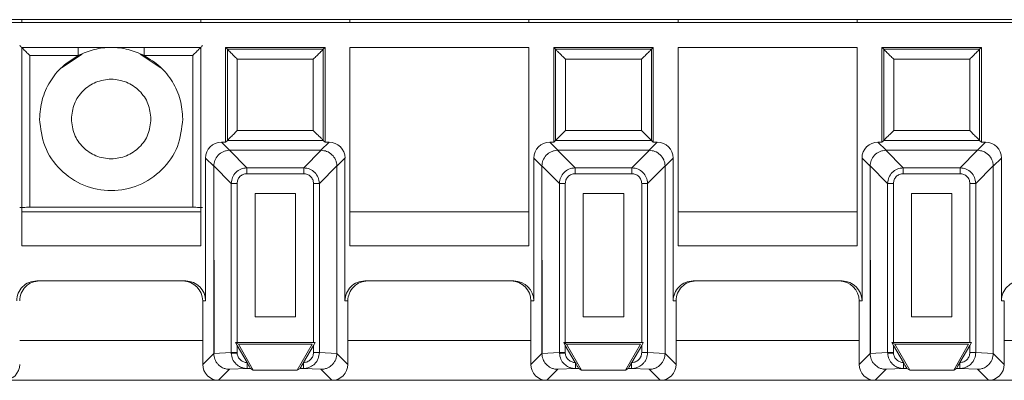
# Paper-space layout 'Blatt2' of a CAD drawing. Header units: millimetres. Extents: x 257 to 862, y 404 to 535.
# Tile 4 of 36: x 365 to 415, y 408 to 426. Entities that reach past the tile are written whole.
import ezdxf

# ---------------------------------------------------------------- set-up
doc = ezdxf.new("R2010")
doc.units = ezdxf.units.MM

psp = doc.layouts.new('Blatt2')

# ---------------------------------------------------------------- linework, layer by layer
at = {"color": 7, "linetype": 'Continuous', "lineweight": 15}
for p, q in [((259.333, 425.89), (826.511, 425.89)), ((477.233, 425.74), (312.233, 425.74)), ((365.483, 425.89), (365.483, 425.74)), ((374.483, 425.89), (374.483, 425.74)), ((381.983, 425.89), (381.983, 425.74)), ((390.983, 425.89), (390.983, 425.74)), ((398.483, 425.89), (398.483, 425.74)), ((407.483, 425.89), (407.483, 425.74)), ((365.483, 424.49), (365.483, 414.516)), ((374.483, 424.49), (365.483, 424.49)), ((374.483, 414.516), (374.483, 424.49)), ((375.733, 424.49), (375.733, 419.724)), ((375.733, 424.49), (375.822, 424.401)), ((380.733, 424.49), (375.733, 424.49)), ((375.822, 424.401), (375.822, 419.813)), ((380.644, 424.401), (375.822, 424.401)), ((380.733, 424.49), (380.644, 424.401)), ((380.644, 419.813), (380.644, 424.401)), ((380.733, 419.724), (380.733, 424.49)), ((390.983, 424.49), (381.983, 424.49)), ((381.983, 424.49), (381.983, 414.516)), ((390.983, 414.516), (390.983, 424.49)), ((397.233, 424.49), (392.233, 424.49)), ((392.233, 424.49), (392.322, 424.401)), ((392.233, 424.49), (392.233, 419.724)), ((397.144, 424.401), (392.322, 424.401)), ((392.322, 424.401), (392.322, 419.813)), ((397.233, 424.49), (397.144, 424.401)), ((397.144, 419.813), (397.144, 424.401)), ((397.233, 419.724), (397.233, 424.49)), ((407.483, 424.49), (398.483, 424.49)), ((398.483, 424.49), (398.483, 414.516)), ((407.483, 414.516), (407.483, 424.49)), ((413.733, 424.49), (408.733, 424.49)), ((408.733, 424.49), (408.822, 424.401)), ((408.733, 424.49), (408.733, 419.724)), ((413.644, 424.401), (408.822, 424.401)), ((408.822, 424.401), (408.822, 419.813)), ((413.733, 424.49), (413.644, 424.401)), ((413.644, 419.813), (413.644, 424.401)), ((413.733, 419.724), (413.733, 424.49)), ((365.885, 424.087), (368.329, 424.087)), ((365.885, 424.087), (365.885, 416.446)), ((368.52, 424.159), (367.479, 423.463)), ((372.486, 423.463), (371.446, 424.159)), ((371.637, 424.087), (374.081, 424.087)), ((374.081, 416.446), (374.081, 424.087)), ((380.144, 423.901), (376.322, 423.901)), ((376.322, 423.901), (376.322, 420.313)), ((380.144, 420.313), (380.144, 423.901)), ((396.644, 423.901), (392.822, 423.901)), ((392.822, 423.901), (392.822, 420.313)), ((396.644, 420.313), (396.644, 423.901)), ((413.144, 423.901), (409.322, 423.901)), ((409.322, 423.901), (409.322, 420.313)), ((413.144, 420.313), (413.144, 423.901)), ((376.322, 420.313), (380.144, 420.313)), ((392.822, 420.313), (396.644, 420.313)), ((409.322, 420.313), (413.144, 420.313)), ((375.822, 419.813), (375.733, 419.724)), ((380.644, 419.813), (375.822, 419.813)), ((380.733, 419.724), (380.644, 419.813)), ((392.322, 419.813), (392.233, 419.724)), ((397.144, 419.813), (392.322, 419.813)), ((397.233, 419.724), (397.144, 419.813)), ((408.822, 419.813), (408.733, 419.724)), ((413.644, 419.813), (408.822, 419.813)), ((413.733, 419.724), (413.644, 419.813)), ((375.937, 419.315), (375.529, 419.724)), ((375.733, 419.724), (375.529, 419.724)), ((376.805, 418.434), (375.924, 419.315)), ((375.937, 419.315), (375.924, 419.315)), ((375.937, 419.315), (380.529, 419.315)), ((379.661, 418.434), (380.542, 419.315)), ((380.529, 419.315), (380.937, 419.724)), ((380.529, 419.315), (380.542, 419.315)), ((380.937, 419.724), (380.733, 419.724)), ((392.437, 419.315), (392.029, 419.724)), ((392.233, 419.724), (392.029, 419.724)), ((393.305, 418.434), (392.424, 419.315)), ((392.437, 419.315), (392.424, 419.315)), ((392.437, 419.315), (397.029, 419.315)), ((396.161, 418.434), (397.042, 419.315)), ((397.029, 419.315), (397.437, 419.724)), ((397.029, 419.315), (397.042, 419.315)), ((397.437, 419.724), (397.233, 419.724)), ((408.937, 419.315), (408.529, 419.724)), ((408.733, 419.724), (408.529, 419.724)), ((409.805, 418.434), (408.924, 419.315)), ((408.937, 419.315), (408.924, 419.315)), ((408.937, 419.315), (413.529, 419.315)), ((412.661, 418.434), (413.542, 419.315)), ((413.529, 419.315), (413.937, 419.724)), ((413.529, 419.315), (413.542, 419.315)), ((413.937, 419.724), (413.733, 419.724)), ((375.137, 418.515), (374.729, 418.924)), ((374.729, 418.924), (374.729, 411.74)), ((381.737, 418.924), (381.329, 418.515)), ((381.737, 411.74), (381.737, 418.924)), ((391.637, 418.515), (391.229, 418.924)), ((391.229, 418.924), (391.229, 411.74)), ((398.237, 418.924), (397.829, 418.515)), ((398.237, 411.74), (398.237, 418.924)), ((408.137, 418.515), (407.729, 418.924)), ((407.729, 418.924), (407.729, 411.74)), ((414.737, 418.924), (414.329, 418.515)), ((414.737, 411.74), (414.737, 418.924)), ((375.137, 418.529), (376.018, 417.648)), ((375.137, 418.529), (375.137, 418.515)), ((375.137, 418.515), (375.154, 409.094)), ((375.137, 409.094), (375.137, 418.515)), ((376.805, 418.139), (376.805, 418.434)), ((376.805, 418.434), (379.661, 418.434)), ((379.661, 418.139), (379.661, 418.434)), ((381.329, 418.529), (380.448, 417.648)), ((381.329, 418.529), (381.329, 418.515)), ((381.329, 418.515), (381.329, 409.094)), ((391.637, 418.529), (392.518, 417.648)), ((391.637, 418.529), (391.637, 418.515)), ((391.637, 418.515), (391.654, 409.094)), ((391.637, 409.094), (391.637, 418.515)), ((393.305, 418.139), (393.305, 418.434)), ((393.305, 418.434), (396.161, 418.434)), ((396.161, 418.139), (396.161, 418.434)), ((397.829, 418.529), (396.948, 417.648)), ((397.829, 418.529), (397.829, 418.515)), ((397.829, 418.515), (397.829, 409.094)), ((408.137, 418.529), (409.018, 417.648)), ((408.137, 418.529), (408.137, 418.515)), ((408.137, 418.515), (408.154, 409.094)), ((408.137, 409.094), (408.137, 418.515)), ((409.805, 418.139), (409.805, 418.434)), ((409.805, 418.434), (412.661, 418.434)), ((412.661, 418.139), (412.661, 418.434)), ((414.329, 418.529), (413.448, 417.648)), ((414.329, 418.529), (414.329, 418.515)), ((414.329, 418.515), (414.329, 409.094)), ((376.805, 418.139), (379.661, 418.139)), ((393.305, 418.139), (396.161, 418.139)), ((409.805, 418.139), (412.661, 418.139)), ((376.313, 417.648), (376.018, 417.648)), ((376.018, 409.134), (376.018, 417.648)), ((376.313, 409.637), (376.313, 417.648)), ((380.448, 417.648), (380.153, 417.648)), ((380.153, 417.648), (380.153, 409.637)), ((380.448, 417.648), (380.448, 409.134)), ((392.813, 417.648), (392.518, 417.648)), ((392.518, 409.134), (392.518, 417.648)), ((392.813, 409.637), (392.813, 417.648)), ((396.948, 417.648), (396.653, 417.648)), ((396.653, 417.648), (396.653, 409.637)), ((396.948, 417.648), (396.948, 409.134)), ((409.313, 417.648), (409.018, 417.648)), ((409.018, 409.134), (409.018, 417.648)), ((409.313, 409.637), (409.313, 417.648)), ((413.448, 417.648), (413.153, 417.648)), ((413.153, 417.648), (413.153, 409.637)), ((413.448, 417.648), (413.448, 409.134)), ((377.219, 410.937), (377.219, 417.134)), ((377.219, 417.134), (379.247, 417.134)), ((379.247, 417.134), (379.247, 410.937)), ((393.719, 410.937), (393.719, 417.134)), ((393.719, 417.134), (395.747, 417.134)), ((395.747, 417.134), (395.747, 410.937)), ((410.219, 410.937), (410.219, 417.134)), ((410.219, 417.134), (412.247, 417.134)), ((412.247, 417.134), (412.247, 410.937)), ((374.081, 416.446), (365.885, 416.446)), ((374.483, 416.213), (365.483, 416.213)), ((390.983, 416.213), (381.983, 416.213)), ((407.483, 416.213), (398.483, 416.213)), ((365.483, 414.516), (374.483, 414.516)), ((381.983, 414.516), (390.983, 414.516)), ((398.483, 414.516), (407.483, 414.516)), ((373.729, 412.74), (366.237, 412.74)), ((390.229, 412.74), (382.737, 412.74)), ((406.729, 412.74), (399.237, 412.74)), ((374.729, 411.74), (374.583, 411.74)), ((374.583, 411.74), (374.583, 408.54)), ((381.883, 411.74), (381.737, 411.74)), ((381.883, 408.54), (381.883, 411.74)), ((391.229, 411.74), (391.083, 411.74)), ((391.083, 411.74), (391.083, 408.54)), ((398.383, 411.74), (398.237, 411.74)), ((398.383, 408.54), (398.383, 411.74)), ((407.729, 411.74), (407.583, 411.74)), ((407.583, 411.74), (407.583, 408.54)), ((414.883, 411.74), (414.737, 411.74)), ((414.883, 408.54), (414.883, 411.74)), ((379.247, 410.937), (377.219, 410.937)), ((395.747, 410.937), (393.719, 410.937)), ((412.247, 410.937), (410.219, 410.937)), ((376.233, 409.637), (376.376, 409.554)), ((376.313, 409.498), (376.233, 409.637)), ((376.233, 409.637), (376.313, 409.637)), ((380.153, 409.637), (376.313, 409.637)), ((376.812, 408.635), (376.313, 409.498)), ((376.313, 409.134), (376.313, 409.498)), ((376.376, 409.554), (377.127, 408.254)), ((380.089, 409.554), (376.376, 409.554)), ((379.339, 408.254), (380.089, 409.554)), ((380.153, 409.498), (379.654, 408.635)), ((380.233, 409.637), (380.153, 409.498)), ((380.153, 409.637), (380.233, 409.637)), ((380.153, 409.498), (380.153, 409.134)), ((392.733, 409.637), (392.876, 409.554)), ((392.813, 409.498), (392.733, 409.637)), ((392.733, 409.637), (392.813, 409.637)), ((396.653, 409.637), (392.813, 409.637)), ((393.312, 408.635), (392.813, 409.498)), ((392.813, 409.134), (392.813, 409.498)), ((392.876, 409.554), (393.627, 408.254)), ((396.589, 409.554), (392.876, 409.554)), ((395.839, 408.254), (396.589, 409.554)), ((396.653, 409.498), (396.154, 408.635)), ((396.733, 409.637), (396.653, 409.498)), ((396.653, 409.637), (396.733, 409.637)), ((396.653, 409.498), (396.653, 409.134)), ((409.233, 409.637), (409.376, 409.554)), ((409.313, 409.498), (409.233, 409.637)), ((409.233, 409.637), (409.313, 409.637)), ((413.153, 409.637), (409.313, 409.637)), ((409.812, 408.635), (409.313, 409.498)), ((409.313, 409.134), (409.313, 409.498)), ((409.376, 409.554), (410.127, 408.254)), ((413.089, 409.554), (409.376, 409.554)), ((412.339, 408.254), (413.089, 409.554)), ((413.153, 409.498), (412.654, 408.635)), ((413.233, 409.637), (413.153, 409.498)), ((413.153, 409.637), (413.233, 409.637)), ((413.153, 409.498), (413.153, 409.134)), ((374.583, 408.54), (375.137, 409.094)), ((376.018, 409.134), (375.137, 409.093)), ((375.154, 409.094), (375.137, 409.093)), ((375.137, 409.094), (375.137, 409.093)), ((376.018, 409.134), (376.313, 409.134)), ((376.018, 409.134), (376.019, 409.097)), ((376.314, 409.111), (376.313, 409.134)), ((380.153, 409.134), (380.448, 409.134)), ((380.448, 409.134), (381.329, 409.093)), ((381.329, 409.094), (381.329, 409.093)), ((381.329, 409.094), (381.883, 408.54)), ((391.083, 408.54), (391.637, 409.094)), ((392.518, 409.134), (391.637, 409.093)), ((391.654, 409.094), (391.637, 409.093)), ((391.637, 409.094), (391.637, 409.093)), ((392.518, 409.134), (392.813, 409.134)), ((392.518, 409.134), (392.519, 409.097)), ((392.814, 409.111), (392.813, 409.134)), ((396.653, 409.134), (396.948, 409.134)), ((396.948, 409.134), (397.829, 409.093)), ((397.829, 409.094), (397.829, 409.093)), ((397.829, 409.094), (398.383, 408.54)), ((407.583, 408.54), (408.137, 409.094)), ((409.018, 409.134), (408.137, 409.093)), ((408.154, 409.094), (408.137, 409.093)), ((408.137, 409.094), (408.137, 409.093)), ((409.018, 409.134), (409.313, 409.134)), ((409.018, 409.134), (409.019, 409.097)), ((409.314, 409.111), (409.313, 409.134)), ((413.153, 409.134), (413.448, 409.134)), ((413.448, 409.134), (414.329, 409.093)), ((414.329, 409.094), (414.329, 409.093)), ((414.329, 409.094), (414.883, 408.54)), ((376.822, 408.618), (376.812, 408.635)), ((376.821, 408.617), (376.821, 408.335)), ((379.654, 408.635), (379.644, 408.618)), ((379.645, 408.335), (379.645, 408.618)), ((393.322, 408.618), (393.312, 408.635)), ((393.321, 408.617), (393.321, 408.335)), ((396.154, 408.635), (396.144, 408.618)), ((396.145, 408.335), (396.145, 408.618)), ((409.822, 408.618), (409.812, 408.635)), ((409.821, 408.617), (409.821, 408.335)), ((412.654, 408.635), (412.644, 408.618)), ((412.645, 408.335), (412.645, 408.618)), ((375.936, 408.293), (375.383, 407.74)), ((376.821, 408.335), (375.936, 408.293)), ((376.988, 408.335), (376.821, 408.335)), ((377.127, 408.254), (376.988, 408.335)), ((379.339, 408.254), (377.127, 408.254)), ((379.478, 408.335), (379.339, 408.254)), ((379.645, 408.335), (379.478, 408.335)), ((380.529, 408.293), (379.645, 408.335)), ((380.529, 408.293), (381.083, 407.74)), ((392.436, 408.293), (391.883, 407.74)), ((393.321, 408.335), (392.436, 408.293)), ((393.488, 408.335), (393.321, 408.335)), ((393.627, 408.254), (393.488, 408.335)), ((395.839, 408.254), (393.627, 408.254)), ((395.978, 408.335), (395.839, 408.254)), ((396.145, 408.335), (395.978, 408.335)), ((397.029, 408.293), (396.145, 408.335)), ((397.029, 408.293), (397.583, 407.74)), ((408.936, 408.293), (408.383, 407.74)), ((409.821, 408.335), (408.936, 408.293)), ((409.988, 408.335), (409.821, 408.335)), ((410.127, 408.254), (409.988, 408.335)), ((412.339, 408.254), (410.127, 408.254)), ((412.478, 408.335), (412.339, 408.254)), ((412.645, 408.335), (412.478, 408.335)), ((413.529, 408.293), (412.645, 408.335)), ((413.529, 408.293), (414.083, 407.74)), ((364.583, 407.74), (375.383, 407.74)), ((375.383, 407.74), (381.083, 407.74)), ((381.083, 407.74), (391.883, 407.74)), ((391.883, 407.74), (397.583, 407.74)), ((397.583, 407.74), (408.383, 407.74)), ((408.383, 407.74), (414.083, 407.74)), ((414.083, 407.74), (424.883, 407.74))]:
    psp.add_line(p, q, dxfattribs=at)
at = {"color": 8, "linetype": 'Continuous', "lineweight": 15}
for p, q in [((368.329, 424.49), (368.329, 424.087)), ((371.637, 424.49), (371.637, 424.087)), ((365.383, 409.74), (374.583, 409.74)), ((375.137, 409.74), (375.153, 409.74)), ((381.883, 409.74), (391.083, 409.74)), ((391.637, 409.74), (391.653, 409.74)), ((398.383, 409.74), (407.583, 409.74)), ((408.137, 409.74), (408.153, 409.74)), ((414.883, 409.74), (424.083, 409.74))]:
    psp.add_line(p, q, dxfattribs=at)
at = {"color": 7, "linetype": 'Continuous', "lineweight": 15, "flags": 128}
for points in [[(376.314, 409.111), (376.262, 409.108), (376.212, 409.106), (376.165, 409.104), (376.122, 409.102), (376.085, 409.1), (376.055, 409.099), (376.033, 409.098), (376.019, 409.097)], [(392.814, 409.111), (392.762, 409.108), (392.712, 409.106), (392.665, 409.104), (392.622, 409.102), (392.585, 409.1), (392.555, 409.099), (392.533, 409.098), (392.519, 409.097)], [(409.314, 409.111), (409.262, 409.108), (409.212, 409.106), (409.165, 409.104), (409.122, 409.102), (409.085, 409.1), (409.055, 409.099), (409.033, 409.098), (409.019, 409.097)]]:
    psp.add_lwpolyline(points, dxfattribs=at)
at = {"color": 7, "linetype": 'Continuous', "lineweight": 15}
for centre, major_axis, ratio, start_param, end_param in [((375.529, 418.924), (-0.566, 0.566), 0.999924, 5.497825, 7.068545), ((380.937, 418.924), (0.566, 0.566), 0.999924, 5.497825, 7.068545), ((392.029, 418.924), (-0.566, 0.566), 0.999924, 5.497825, 7.068545), ((397.437, 418.924), (0.566, 0.566), 0.999924, 5.497825, 7.068545), ((408.529, 418.924), (-0.566, 0.566), 0.999924, 5.497825, 7.068545), ((413.937, 418.924), (0.566, 0.566), 0.999924, 5.497825, 7.068545), ((366.237, 411.74), (1, 0), 0.999962, 1.570796, 3.141593), ((366.383, 411.74), (1, 0), 0.999962, 1.570796, 3.141593), ((373.583, 411.74), (1, 0), 0.999962, 0, 1.570796), ((373.729, 411.74), (1, 0), 0.999962, 0, 1.570796), ((382.737, 411.74), (1, 0), 0.999962, 1.570796, 3.141593), ((382.883, 411.74), (1, 0), 0.999962, 1.570796, 3.141593), ((390.083, 411.74), (1, 0), 0.999962, 0, 1.570796), ((390.229, 411.74), (1, 0), 0.999962, 0, 1.570796), ((399.237, 411.74), (1, 0), 0.999962, 1.570796, 3.141593), ((399.383, 411.74), (1, 0), 0.999962, 1.570796, 3.141593), ((406.583, 411.74), (1, 0), 0.999962, 0, 1.570796), ((406.729, 411.74), (1, 0), 0.999962, 0, 1.570796), ((415.737, 411.74), (1, 0), 0.999962, 1.570796, 3.141593), ((364.583, 408.54), (0.566, -0.566), 0.999924, 5.497825, 7.068545), ((375.383, 408.54), (-0.566, -0.566), 0.999924, 5.497825, 7.068545), ((381.083, 408.54), (0.566, -0.566), 0.999924, 5.497825, 7.068545), ((391.883, 408.54), (-0.566, -0.566), 0.999924, 5.497825, 7.068545), ((397.583, 408.54), (0.566, -0.566), 0.999924, 5.497825, 7.068545), ((408.383, 408.54), (-0.566, -0.566), 0.999924, 5.497825, 7.068545), ((414.083, 408.54), (0.566, -0.566), 0.999924, 5.497825, 7.068545)]:
    psp.add_ellipse(centre, major_axis=major_axis, ratio=ratio, start_param=start_param, end_param=end_param, dxfattribs=at)
for points, knots in [([(365.385, 424.587), (365.387, 424.586), (365.39, 424.582), (365.42, 424.552), (365.467, 424.505), (365.557, 424.415), (365.699, 424.273), (365.823, 424.15), (365.885, 424.087)], [0, 0, 0, 0, 0.1005917, 0.2076783, 0.3243995, 0.4531986, 0.7245309, 1, 1, 1, 1]), ([(371.637, 424.087), (371.373, 424.201), (370.846, 424.43), (369.983, 424.52), (369.12, 424.43), (368.593, 424.201), (368.329, 424.087)], [0, 0, 0, 0, 0.250001, 0.5, 0.750001, 1, 1, 1, 1]), ([(374.081, 424.087), (374.143, 424.15), (374.266, 424.273), (374.408, 424.415), (374.498, 424.505), (374.546, 424.552), (374.576, 424.582), (374.579, 424.586), (374.581, 424.587)], [0, 0, 0, 0, 0.2754696, 0.5468023, 0.6755717, 0.7922837, 0.8993796, 1, 1, 1, 1]), ([(375.822, 424.401), (375.824, 424.398), (375.828, 424.394), (375.86, 424.362), (375.909, 424.313), (376.001, 424.222), (376.141, 424.081), (376.262, 423.96), (376.322, 423.901)], [0, 0, 0, 0, 0.101457, 0.209908, 0.328446, 0.459447, 0.734501, 1, 1, 1, 1]), ([(380.644, 424.401), (380.642, 424.398), (380.637, 424.394), (380.605, 424.363), (380.556, 424.313), (380.465, 424.222), (380.324, 424.081), (380.203, 423.96), (380.144, 423.901)], [0, 0, 0, 0, 0.101457, 0.209908, 0.328446, 0.459448, 0.734499, 1, 1, 1, 1]), ([(392.322, 424.401), (392.324, 424.398), (392.328, 424.394), (392.36, 424.362), (392.409, 424.313), (392.501, 424.222), (392.641, 424.081), (392.762, 423.96), (392.822, 423.901)], [0, 0, 0, 0, 0.1014571, 0.2099077, 0.328442, 0.4594428, 0.7344961, 1, 1, 1, 1]), ([(397.144, 424.401), (397.142, 424.398), (397.137, 424.394), (397.105, 424.363), (397.056, 424.313), (396.965, 424.222), (396.824, 424.081), (396.703, 423.96), (396.644, 423.901)], [0, 0, 0, 0, 0.101457, 0.209909, 0.32845, 0.459452, 0.734498, 1, 1, 1, 1]), ([(408.822, 424.401), (408.824, 424.398), (408.828, 424.394), (408.86, 424.362), (408.909, 424.313), (409.001, 424.222), (409.141, 424.081), (409.262, 423.96), (409.322, 423.901)], [0, 0, 0, 0, 0.101457, 0.209908, 0.328443, 0.459452, 0.734496, 1, 1, 1, 1]), ([(413.644, 424.401), (413.642, 424.398), (413.637, 424.394), (413.605, 424.363), (413.556, 424.313), (413.465, 424.222), (413.324, 424.081), (413.203, 423.96), (413.144, 423.901)], [0, 0, 0, 0, 0.101457, 0.209908, 0.328443, 0.459453, 0.734499, 1, 1, 1, 1]), ([(368.329, 424.087), (368.05, 423.913), (367.49, 423.566), (366.874, 422.782), (366.461, 421.874), (366.409, 421.218), (366.383, 420.89)], [0, 0, 0, 0, 0.25, 0.500001, 0.75, 1, 1, 1, 1]), ([(373.583, 420.89), (373.557, 421.218), (373.505, 421.874), (373.092, 422.782), (372.476, 423.566), (371.916, 423.913), (371.637, 424.087)], [0, 0, 0, 0, 0.25, 0.5, 0.75, 1, 1, 1, 1]), ([(367.983, 420.89), (368.013, 421.151), (368.073, 421.675), (368.536, 422.341), (369.197, 422.785), (369.983, 422.942), (370.769, 422.785), (371.43, 422.341), (371.893, 421.675), (371.953, 421.151), (371.983, 420.89)], [0, 0, 0, 0, 0.1250001, 0.2499998, 0.375, 0.5000003, 0.6250005, 0.7499998, 0.8750002, 1, 1, 1, 1]), ([(366.383, 420.89), (366.437, 420.418), (366.545, 419.476), (367.378, 418.278), (368.568, 417.477), (369.983, 417.196), (371.398, 417.477), (372.588, 418.278), (373.421, 419.476), (373.529, 420.418), (373.583, 420.89)], [0, 0, 0, 0, 0.125, 0.25, 0.375, 0.5, 0.625, 0.75, 0.875, 1, 1, 1, 1]), ([(371.983, 420.89), (371.953, 420.628), (371.893, 420.104), (371.43, 419.439), (370.769, 418.994), (369.983, 418.838), (369.197, 418.994), (368.536, 419.439), (368.073, 420.104), (368.013, 420.628), (367.983, 420.89)], [0, 0, 0, 0, 0.125, 0.25, 0.374999, 0.5, 0.625, 0.75, 0.875, 1, 1, 1, 1]), ([(375.822, 419.813), (375.823, 419.814), (375.827, 419.818), (375.854, 419.845), (375.9, 419.89), (375.986, 419.977), (376.129, 420.12), (376.256, 420.247), (376.322, 420.313)], [0, 0, 0, 0, 0.085185, 0.194035, 0.307269, 0.43395, 0.706077, 1, 1, 1, 1]), ([(380.144, 420.313), (380.21, 420.247), (380.336, 420.12), (380.479, 419.978), (380.564, 419.892), (380.609, 419.847), (380.638, 419.819), (380.642, 419.815), (380.644, 419.813)], [0, 0, 0, 0, 0.293969, 0.56614, 0.688668, 0.800292, 0.903159, 1, 1, 1, 1]), ([(392.322, 419.813), (392.323, 419.814), (392.327, 419.818), (392.354, 419.845), (392.4, 419.89), (392.486, 419.977), (392.629, 420.12), (392.756, 420.247), (392.822, 420.313)], [0, 0, 0, 0, 0.085185, 0.194034, 0.307265, 0.433946, 0.706078, 1, 1, 1, 1]), ([(396.644, 420.313), (396.71, 420.247), (396.836, 420.12), (396.979, 419.978), (397.064, 419.892), (397.109, 419.847), (397.138, 419.819), (397.142, 419.815), (397.144, 419.813)], [0, 0, 0, 0, 0.29397, 0.566136, 0.688665, 0.80029, 0.903159, 1, 1, 1, 1]), ([(408.822, 419.813), (408.823, 419.814), (408.827, 419.818), (408.854, 419.845), (408.9, 419.89), (408.986, 419.977), (409.129, 420.12), (409.256, 420.247), (409.322, 420.313)], [0, 0, 0, 0, 0.085185, 0.194035, 0.307273, 0.433954, 0.706077, 1, 1, 1, 1]), ([(413.144, 420.313), (413.21, 420.247), (413.336, 420.12), (413.479, 419.978), (413.564, 419.892), (413.609, 419.847), (413.638, 419.819), (413.642, 419.815), (413.644, 419.813)], [0, 0, 0, 0, 0.29397, 0.566145, 0.688665, 0.80029, 0.903159, 1, 1, 1, 1]), ([(375.137, 418.529), (375.148, 418.622), (375.172, 418.819), (375.343, 419.08), (375.56, 419.234), (375.761, 419.303), (375.869, 419.311), (375.924, 419.315)], [0, 0, 0, 0, 0.227642, 0.484483, 0.734976, 0.865793, 1, 1, 1, 1]), ([(380.542, 419.315), (380.635, 419.304), (380.833, 419.28), (381.094, 419.109), (381.247, 418.892), (381.316, 418.691), (381.324, 418.583), (381.329, 418.529)], [0, 0, 0, 0, 0.2276428, 0.4844858, 0.7349787, 0.8657927, 1, 1, 1, 1]), ([(391.637, 418.529), (391.648, 418.622), (391.672, 418.819), (391.843, 419.08), (392.06, 419.234), (392.261, 419.303), (392.369, 419.311), (392.424, 419.315)], [0, 0, 0, 0, 0.227643, 0.484482, 0.734976, 0.865792, 1, 1, 1, 1]), ([(397.042, 419.315), (397.135, 419.304), (397.333, 419.28), (397.594, 419.109), (397.747, 418.892), (397.816, 418.691), (397.824, 418.583), (397.829, 418.529)], [0, 0, 0, 0, 0.227642, 0.484485, 0.734981, 0.865792, 1, 1, 1, 1]), ([(408.137, 418.529), (408.148, 418.622), (408.172, 418.819), (408.343, 419.08), (408.56, 419.234), (408.761, 419.303), (408.869, 419.311), (408.924, 419.315)], [0, 0, 0, 0, 0.227644, 0.484482, 0.734987, 0.865792, 1, 1, 1, 1]), ([(413.542, 419.315), (413.635, 419.304), (413.833, 419.28), (414.094, 419.109), (414.247, 418.892), (414.316, 418.691), (414.324, 418.583), (414.329, 418.529)], [0, 0, 0, 0, 0.227645, 0.484479, 0.734978, 0.865791, 1, 1, 1, 1]), ([(376.018, 417.648), (376.032, 417.753), (376.058, 417.958), (376.239, 418.214), (376.494, 418.395), (376.699, 418.421), (376.805, 418.434)], [0, 0, 0, 0, 0.256878, 0.5, 0.743102, 1, 1, 1, 1]), ([(379.661, 418.434), (379.766, 418.421), (379.971, 418.395), (380.227, 418.214), (380.408, 417.958), (380.434, 417.753), (380.448, 417.648)], [0, 0, 0, 0, 0.256879, 0.5, 0.743103, 1, 1, 1, 1]), ([(392.518, 417.648), (392.532, 417.753), (392.558, 417.958), (392.739, 418.214), (392.994, 418.395), (393.199, 418.421), (393.305, 418.434)], [0, 0, 0, 0, 0.2568782, 0.5000042, 0.7431072, 1, 1, 1, 1]), ([(396.161, 418.434), (396.266, 418.421), (396.471, 418.395), (396.727, 418.214), (396.908, 417.958), (396.934, 417.753), (396.948, 417.648)], [0, 0, 0, 0, 0.256877, 0.500002, 0.743104, 1, 1, 1, 1]), ([(409.018, 417.648), (409.032, 417.753), (409.058, 417.958), (409.239, 418.214), (409.494, 418.395), (409.699, 418.421), (409.805, 418.434)], [0, 0, 0, 0, 0.2568782, 0.5000042, 0.7431072, 1, 1, 1, 1]), ([(412.661, 418.434), (412.766, 418.421), (412.971, 418.395), (413.227, 418.214), (413.408, 417.958), (413.434, 417.753), (413.448, 417.648)], [0, 0, 0, 0, 0.25688, 0.499997, 0.743102, 1, 1, 1, 1]), ([(376.313, 417.648), (376.32, 417.709), (376.329, 417.804), (376.388, 417.917), (376.449, 417.994), (376.525, 418.057), (376.64, 418.121), (376.739, 418.132), (376.805, 418.139)], [0, 0, 0, 0, 0.23894, 0.364259, 0.492389, 0.617438, 0.745724, 1, 1, 1, 1]), ([(379.661, 418.139), (379.723, 418.133), (379.817, 418.123), (379.93, 418.064), (380.007, 418.003), (380.07, 417.928), (380.134, 417.812), (380.145, 417.713), (380.153, 417.648)], [0, 0, 0, 0, 0.238947, 0.364265, 0.49239, 0.617445, 0.745727, 1, 1, 1, 1]), ([(392.813, 417.648), (392.82, 417.709), (392.829, 417.804), (392.888, 417.917), (392.949, 417.994), (393.025, 418.057), (393.14, 418.121), (393.239, 418.132), (393.305, 418.139)], [0, 0, 0, 0, 0.238942, 0.364263, 0.492394, 0.617444, 0.745731, 1, 1, 1, 1]), ([(396.161, 418.139), (396.223, 418.133), (396.317, 418.123), (396.43, 418.064), (396.507, 418.003), (396.57, 417.928), (396.634, 417.812), (396.645, 417.713), (396.653, 417.648)], [0, 0, 0, 0, 0.238954, 0.364271, 0.492395, 0.617443, 0.745729, 1, 1, 1, 1]), ([(409.313, 417.648), (409.32, 417.709), (409.329, 417.804), (409.388, 417.917), (409.449, 417.994), (409.525, 418.057), (409.64, 418.121), (409.739, 418.132), (409.805, 418.139)], [0, 0, 0, 0, 0.238942, 0.364263, 0.492394, 0.617444, 0.745731, 1, 1, 1, 1]), ([(412.661, 418.139), (412.723, 418.133), (412.817, 418.123), (412.93, 418.064), (413.007, 418.003), (413.07, 417.928), (413.134, 417.812), (413.145, 417.713), (413.153, 417.648)], [0, 0, 0, 0, 0.23894, 0.364259, 0.492385, 0.617436, 0.745724, 1, 1, 1, 1]), ([(365.885, 416.446), (365.833, 416.446), (365.72, 416.446), (365.588, 416.445), (365.494, 416.444), (365.434, 416.443), (365.393, 416.443), (365.388, 416.442), (365.385, 416.442)], [0, 0, 0, 0, 0.197874, 0.4300196, 0.5595534, 0.6977339, 0.8445508, 1, 1, 1, 1]), ([(374.581, 416.442), (374.578, 416.442), (374.573, 416.443), (374.531, 416.443), (374.471, 416.444), (374.377, 416.445), (374.245, 416.446), (374.132, 416.446), (374.081, 416.446)], [0, 0, 0, 0, 0.156104, 0.303392, 0.441852, 0.571485, 0.803249, 1, 1, 1, 1]), ([(375.137, 409.093), (375.148, 408.993), (375.164, 408.841), (375.261, 408.656), (375.384, 408.501), (375.55, 408.382), (375.749, 408.307), (375.871, 408.298), (375.936, 408.293)], [0, 0, 0, 0, 0.235995, 0.362252, 0.493705, 0.707324, 0.843886, 1, 1, 1, 1]), ([(376.821, 408.335), (376.759, 408.339), (376.643, 408.347), (376.45, 408.415), (376.244, 408.555), (376.066, 408.797), (376.035, 408.999), (376.019, 409.097)], [0, 0, 0, 0, 0.152119, 0.286595, 0.501811, 0.757418, 1, 1, 1, 1]), ([(376.812, 408.635), (376.809, 408.635), (376.755, 408.632), (376.634, 408.661), (376.471, 408.753), (376.371, 408.889), (376.324, 409.012), (376.317, 409.078), (376.314, 409.111)], [0, 0, 0, 0, 0.009609, 0.217249, 0.479312, 0.739583, 0.869085, 1, 1, 1, 1]), ([(380.448, 409.134), (380.436, 409.032), (380.419, 408.876), (380.318, 408.691), (380.194, 408.537), (380.027, 408.42), (379.828, 408.347), (379.708, 408.339), (379.645, 408.335)], [0, 0, 0, 0, 0.242686, 0.369171, 0.498776, 0.71368, 0.848017, 1, 1, 1, 1]), ([(380.153, 409.134), (380.146, 409.072), (380.132, 408.944), (380.019, 408.78), (379.853, 408.661), (379.721, 408.644), (379.654, 408.635)], [0, 0, 0, 0, 0.237088, 0.489888, 0.744285, 1, 1, 1, 1]), ([(381.329, 409.093), (381.317, 408.99), (381.3, 408.833), (381.198, 408.645), (381.074, 408.494), (380.91, 408.38), (380.715, 408.306), (380.594, 408.298), (380.529, 408.293)], [0, 0, 0, 0, 0.24467, 0.37292, 0.504767, 0.71061, 0.844962, 1, 1, 1, 1]), ([(391.637, 409.093), (391.648, 408.993), (391.664, 408.841), (391.761, 408.656), (391.884, 408.501), (392.05, 408.382), (392.249, 408.307), (392.371, 408.298), (392.436, 408.293)], [0, 0, 0, 0, 0.235995, 0.362252, 0.493706, 0.707329, 0.843892, 1, 1, 1, 1]), ([(393.321, 408.335), (393.259, 408.339), (393.143, 408.347), (392.95, 408.415), (392.744, 408.555), (392.566, 408.797), (392.535, 408.999), (392.519, 409.097)], [0, 0, 0, 0, 0.15212, 0.286595, 0.501812, 0.757416, 1, 1, 1, 1]), ([(393.312, 408.635), (393.309, 408.635), (393.255, 408.632), (393.134, 408.661), (392.971, 408.753), (392.871, 408.889), (392.824, 409.012), (392.817, 409.078), (392.814, 409.111)], [0, 0, 0, 0, 0.009599, 0.217249, 0.479313, 0.739579, 0.869085, 1, 1, 1, 1]), ([(396.948, 409.134), (396.936, 409.032), (396.919, 408.876), (396.818, 408.691), (396.694, 408.537), (396.527, 408.42), (396.328, 408.347), (396.208, 408.339), (396.145, 408.335)], [0, 0, 0, 0, 0.242685, 0.369169, 0.498777, 0.713681, 0.848018, 1, 1, 1, 1]), ([(396.653, 409.134), (396.646, 409.072), (396.632, 408.944), (396.519, 408.78), (396.353, 408.661), (396.221, 408.644), (396.154, 408.635)], [0, 0, 0, 0, 0.237086, 0.489884, 0.744287, 1, 1, 1, 1]), ([(397.829, 409.093), (397.817, 408.99), (397.8, 408.833), (397.698, 408.645), (397.574, 408.494), (397.41, 408.38), (397.215, 408.306), (397.094, 408.298), (397.029, 408.293)], [0, 0, 0, 0, 0.244669, 0.372916, 0.504763, 0.71061, 0.844956, 1, 1, 1, 1]), ([(408.137, 409.093), (408.148, 408.993), (408.164, 408.841), (408.261, 408.656), (408.384, 408.501), (408.55, 408.382), (408.749, 408.307), (408.871, 408.298), (408.936, 408.293)], [0, 0, 0, 0, 0.235994, 0.36225, 0.493696, 0.707319, 0.843881, 1, 1, 1, 1]), ([(409.821, 408.335), (409.759, 408.339), (409.643, 408.347), (409.45, 408.415), (409.244, 408.555), (409.066, 408.797), (409.035, 408.999), (409.019, 409.097)], [0, 0, 0, 0, 0.15212, 0.286584, 0.501811, 0.757416, 1, 1, 1, 1]), ([(409.812, 408.635), (409.809, 408.635), (409.755, 408.632), (409.634, 408.661), (409.471, 408.753), (409.371, 408.889), (409.324, 409.012), (409.317, 409.078), (409.314, 409.111)], [0, 0, 0, 0, 0.009599, 0.21725, 0.479298, 0.739577, 0.869084, 1, 1, 1, 1]), ([(413.448, 409.134), (413.436, 409.032), (413.419, 408.876), (413.318, 408.691), (413.194, 408.537), (413.027, 408.42), (412.828, 408.347), (412.708, 408.339), (412.645, 408.335)], [0, 0, 0, 0, 0.242687, 0.369172, 0.498774, 0.713679, 0.848016, 1, 1, 1, 1]), ([(413.153, 409.134), (413.146, 409.072), (413.132, 408.944), (413.019, 408.78), (412.853, 408.661), (412.721, 408.644), (412.654, 408.635)], [0, 0, 0, 0, 0.23709, 0.489893, 0.744301, 1, 1, 1, 1]), ([(414.329, 409.093), (414.317, 408.99), (414.3, 408.833), (414.198, 408.645), (414.074, 408.494), (413.91, 408.38), (413.715, 408.306), (413.594, 408.298), (413.529, 408.293)], [0, 0, 0, 0, 0.244669, 0.372916, 0.504763, 0.71061, 0.844956, 1, 1, 1, 1]), ([(376.988, 408.335), (376.987, 408.336), (376.986, 408.338), (376.972, 408.36), (376.941, 408.413), (376.886, 408.507), (376.843, 408.58), (376.822, 408.618)], [0, 0, 0, 0, 0.109838, 0.227507, 0.473888, 0.733788, 1, 1, 1, 1]), ([(379.644, 408.618), (379.624, 408.582), (379.582, 408.51), (379.527, 408.417), (379.495, 408.362), (379.48, 408.338), (379.479, 408.336), (379.478, 408.335)], [0, 0, 0, 0, 0.255145, 0.515369, 0.762107, 0.881092, 1, 1, 1, 1]), ([(393.488, 408.335), (393.487, 408.336), (393.486, 408.338), (393.472, 408.36), (393.441, 408.413), (393.386, 408.507), (393.343, 408.58), (393.322, 408.618)], [0, 0, 0, 0, 0.109838, 0.22751, 0.4738869, 0.7337872, 1, 1, 1, 1]), ([(396.144, 408.618), (396.124, 408.582), (396.082, 408.51), (396.027, 408.417), (395.995, 408.362), (395.98, 408.338), (395.979, 408.336), (395.978, 408.335)], [0, 0, 0, 0, 0.2551387, 0.515364, 0.7621039, 0.8810928, 1, 1, 1, 1]), ([(409.988, 408.335), (409.987, 408.336), (409.986, 408.338), (409.972, 408.36), (409.941, 408.413), (409.886, 408.507), (409.843, 408.58), (409.822, 408.618)], [0, 0, 0, 0, 0.109838, 0.22751, 0.4738869, 0.7337872, 1, 1, 1, 1]), ([(412.644, 408.618), (412.624, 408.582), (412.582, 408.51), (412.527, 408.417), (412.495, 408.362), (412.48, 408.338), (412.479, 408.336), (412.478, 408.335)], [0, 0, 0, 0, 0.255151, 0.515373, 0.76211, 0.881092, 1, 1, 1, 1])]:
    psp.add_open_spline(points, degree=3, knots=knots, dxfattribs=at)

doc.saveas('drawing.dxf')
